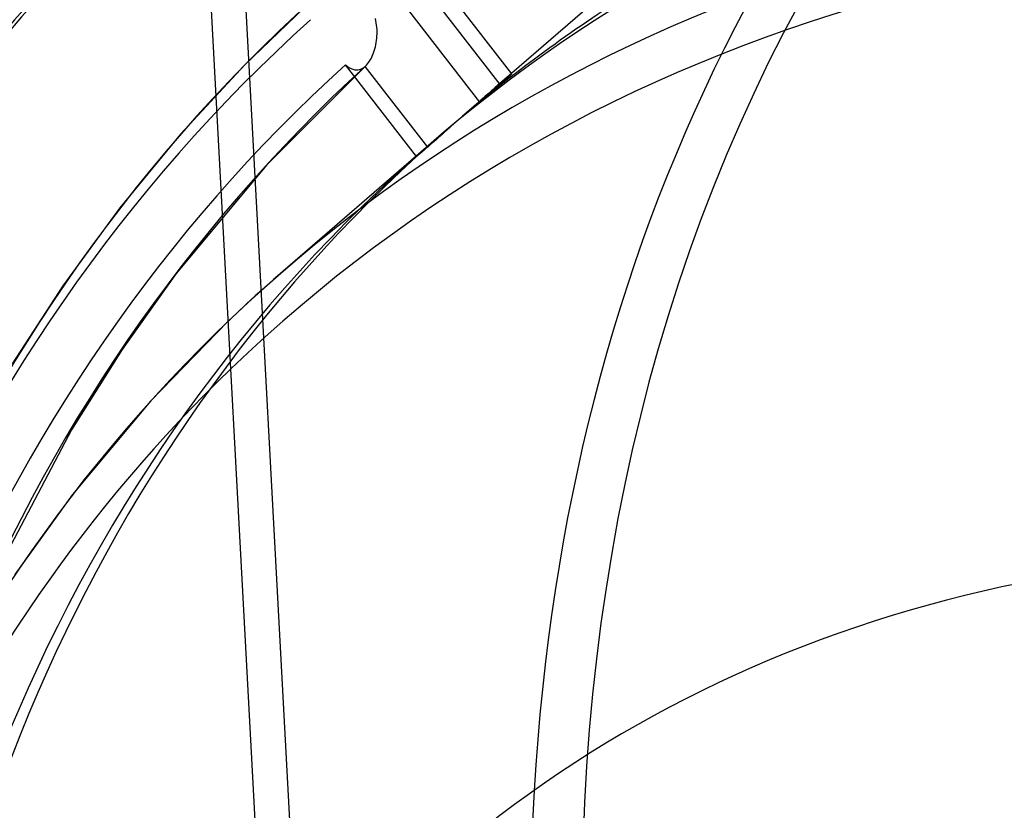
# Model space of a CAD drawing. Header units: millimetres. Extents: x -261 to 249, y -324 to 318.
# Tile 49 of 89: x -48 to -22, y 44 to 65. Entities that reach past the tile are written whole.
import ezdxf

# ---------------------------------------------------------------- set-up
doc = ezdxf.new("R2010")
doc.units = ezdxf.units.MM
doc.layers.add('MAIN-1', color=7, linetype='Continuous')
doc.layers.add('MAIN-2', color=7, linetype='Continuous')

msp = doc.modelspace()

# ---------------------------------------------------------------- linework, layer by layer
at = {"layer": 'MAIN-1'}
for p, q in [((-41.69732378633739, 38.38369368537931), (-43.28706006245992, 67.7365774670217)), ((-42.71219085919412, 57.12228002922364), (-44.78222749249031, 54.99300874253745)), ((-44.78222749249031, 54.99300874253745), (-46.86256284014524, 52.50270495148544)), ((-46.86256284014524, 52.50270495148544), (-48.40099564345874, 50.3735803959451))]:
    msp.add_line(p, q, dxfattribs=at)
for centre, major_axis, ratio, start_param, end_param in [((-0.4999999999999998, -0.4330127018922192), (159.4081688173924, -184.0686983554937), 0.7500000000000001, 0.7137243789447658, 3.5118552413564), ((-49.99999999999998, -43.30127018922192), (-148.6063832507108, 171.5958707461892), 0.7500000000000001, -3.141592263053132, -0.8570719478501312), ((-49.99999999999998, -43.30127018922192), (147.9517295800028, -170.8399418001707), 0.75, 3.905366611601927e-07, 2.284520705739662), ((10.1525, 8.792322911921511), (55.77780205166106, -64.40665805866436), 0.7500000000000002, -3.126982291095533, -2.427868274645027), ((9.228749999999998, 7.992331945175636), (-53.26262264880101, 61.50237904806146), 0.7500000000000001, -1.430561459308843e-05, 0.7137243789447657), ((4.849999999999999, 4.200223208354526), (-45.95014114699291, 53.05865272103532), 0.7500000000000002, 0.03969769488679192, 0.6351917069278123)]:
    msp.add_ellipse(centre, major_axis=major_axis, ratio=ratio, start_param=start_param, end_param=end_param, dxfattribs=at)
at = {"layer": 'MAIN-2'}
for p, q in [((-19.60479481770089, 77.19726756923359), (-35.60482056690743, 63.34083880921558)), ((-40.80969479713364, 39.06558356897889), (-42.37351460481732, 67.93994578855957)), ((-35.15454277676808, 63.71537123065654), (-37.41644213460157, 66.63022469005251)), ((-40.46234452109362, 65.69589351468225), (-42.27476289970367, 63.95248771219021)), ((-37.90692531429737, 65.40003542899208), (-36.01641117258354, 62.96377686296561)), ((-37.13135186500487, 65.57396196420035), (-35.46878099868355, 63.43144822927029)), ((-38.77683280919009, 65.12986720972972), (-38.79130307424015, 65.18712265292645)), ((-38.76519418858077, 65.07196568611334), (-38.77683280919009, 65.12986720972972)), ((-38.75625598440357, 65.01363457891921), (-38.76519418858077, 65.07196568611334)), ((-38.74987610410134, 64.95508174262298), (-38.75625598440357, 65.01363457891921)), ((-38.74591633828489, 64.89648091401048), (-38.74987610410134, 64.95508174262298)), ((-38.74424774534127, 64.83774311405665), (-38.74591633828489, 64.89648091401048)), ((-38.74478378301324, 64.778992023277), (-38.74424774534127, 64.83774311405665)), ((-38.7674818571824, 64.54753364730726), (-38.7588744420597, 64.60450423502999)), ((-38.7588744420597, 64.60450423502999), (-38.75217316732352, 64.66219025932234)), ((-38.75217316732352, 64.66219025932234), (-38.74745054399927, 64.72041333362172)), ((-38.74745054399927, 64.72041333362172), (-38.74478378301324, 64.778992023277)), ((-38.83672526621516, 64.27929885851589), (-38.8195520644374, 64.33022770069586)), ((-38.8195520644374, 64.33022770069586), (-38.8039964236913, 64.38267624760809)), ((-38.8039964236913, 64.38267624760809), (-38.79010486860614, 64.43647182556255)), ((-38.79010486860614, 64.43647182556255), (-38.77791585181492, 64.49146475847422)), ((-38.77791585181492, 64.49146475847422), (-38.7674818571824, 64.54753364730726)), ((-38.97074961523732, 64.01629253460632), (-38.94518063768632, 64.05383629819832)), ((-38.94518063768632, 64.05383629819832), (-38.92075926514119, 64.09422870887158)), ((-38.92075926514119, 64.09422870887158), (-38.89755327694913, 64.13732084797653)), ((-38.89755327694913, 64.13732084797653), (-38.87576887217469, 64.18267339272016)), ((-38.87576887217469, 64.18267339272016), (-38.85547846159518, 64.23005286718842)), ((-38.85547846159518, 64.23005286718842), (-38.83672526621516, 64.27929885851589)), ((-42.27476289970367, 63.95248771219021), (-43.98674781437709, 62.10360374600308)), ((-39.05412566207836, 63.92158480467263), (-41.68486496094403, 61.28839824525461)), ((-39.58788039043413, 63.9565697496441), (-39.56057575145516, 63.93433112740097)), ((-37.69197094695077, 61.51335977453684), (-39.58787983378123, 63.95657041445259)), ((-39.56057575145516, 63.93433112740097), (-39.53317611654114, 63.91378296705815)), ((-39.53317611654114, 63.91378296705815), (-39.50565042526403, 63.89502862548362)), ((-39.50565042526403, 63.89502862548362), (-39.47801311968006, 63.87818569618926)), ((-39.47801311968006, 63.87818569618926), (-39.45029243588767, 63.86336694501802)), ((-39.45029243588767, 63.86336694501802), (-39.42249658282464, 63.85065953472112)), ((-39.42249658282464, 63.85065953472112), (-39.39462620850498, 63.8401495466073)), ((-39.39462620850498, 63.8401495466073), (-39.36668952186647, 63.83192414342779)), ((-39.36668952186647, 63.83192414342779), (-39.3386937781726, 63.82607131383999)), ((-39.3386937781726, 63.82607131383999), (-39.31064814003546, 63.8226773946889)), ((-39.31064814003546, 63.8226773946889), (-39.28254899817, 63.82182503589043)), ((-39.28254899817, 63.82182503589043), (-39.25441975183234, 63.82360578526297)), ((-39.25441975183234, 63.82360578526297), (-39.22642906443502, 63.82807053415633)), ((-39.22642906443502, 63.82807053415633), (-39.1986593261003, 63.83524526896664)), ((-39.1986593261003, 63.83524526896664), (-39.17113444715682, 63.84515781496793)), ((-39.17113444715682, 63.84515781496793), (-39.14388399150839, 63.85783542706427)), ((-39.14388399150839, 63.85783542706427), (-39.11693987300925, 63.87330713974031)), ((-39.11693987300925, 63.87330713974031), (-39.09032365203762, 63.89159899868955)), ((-39.09032365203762, 63.89159899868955), (-39.06407531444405, 63.91273025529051)), ((-37.39601963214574, 61.76314762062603), (-39.06407696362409, 63.91273162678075)), ((-39.06407531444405, 63.91273025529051), (-39.06236677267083, 63.91422031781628)), ((-39.06236677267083, 63.91422031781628), (-39.06065823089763, 63.91572029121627)), ((-39.06065823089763, 63.91572029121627), (-39.05895394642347, 63.91723030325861)), ((-39.05895394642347, 63.91723030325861), (-39.05724966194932, 63.91875352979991)), ((-39.05724966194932, 63.91875352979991), (-39.05555389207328, 63.9202869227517)), ((-39.05555389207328, 63.9202869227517), (-39.05385812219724, 63.9218302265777)), ((-39.05385812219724, 63.9218302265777), (-39.02513413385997, 63.95018213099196)), ((-39.02513413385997, 63.95018213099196), (-38.99741572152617, 63.98170287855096)), ((-38.99741572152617, 63.98170287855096), (-38.97074961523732, 64.01629253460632)), ((-35.39054211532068, 63.52477052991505), (-35.42940723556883, 63.4917026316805)), ((-35.35414985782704, 63.5555680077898), (-35.39054211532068, 63.52477052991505)), ((-35.38884958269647, 63.50094513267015), (-35.35217471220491, 63.53304634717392)), ((-35.3204287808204, 63.58393317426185), (-35.35414985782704, 63.5555680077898)), ((-35.35217471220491, 63.53304634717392), (-35.31809301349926, 63.56304511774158)), ((-35.28956824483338, 63.60971366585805), (-35.3204287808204, 63.58393317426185)), ((-35.31809301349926, 63.56304511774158), (-35.2868573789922, 63.59071712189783)), ((-35.26172685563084, 63.63277356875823), (-35.28956824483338, 63.60971366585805)), ((-35.2868573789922, 63.59071712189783), (-35.25864318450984, 63.61590485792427)), ((-35.23699329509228, 63.65306139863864), (-35.26172685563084, 63.63277356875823)), ((-35.25864318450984, 63.61590485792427), (-35.23360833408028, 63.63846009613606)), ((-35.21544568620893, 63.67051601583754), (-35.23699329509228, 63.65306139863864)), ((-35.23360833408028, 63.63846009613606), (-35.21191822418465, 63.65823346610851)), ((-35.19717301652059, 63.68508161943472), (-35.21544568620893, 63.67051601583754)), ((-35.21191822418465, 63.65823346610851), (-35.193659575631, 63.67513327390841)), ((-35.18221356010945, 63.6967318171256), (-35.19717301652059, 63.68508161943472)), ((-35.193659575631, 63.67513327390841), (-35.17886904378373, 63.68911393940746)), ((-35.17053713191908, 63.70552286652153), (-35.18221356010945, 63.6967318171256)), ((-35.17886904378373, 63.68911393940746), (-35.16757769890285, 63.70013597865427)), ((-35.16208844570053, 63.71151369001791), (-35.17053713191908, 63.70552286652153)), ((-35.16757769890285, 63.70013597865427), (-35.15981044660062, 63.70816143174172)), ((-35.15680411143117, 63.71476968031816), (-35.16208844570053, 63.71151369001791)), ((-35.15981044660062, 63.70816143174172), (-35.15551593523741, 63.71321401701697)), ((-35.1545764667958, 63.71537538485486), (-35.15680411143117, 63.71476968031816)), ((-35.15551593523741, 63.71321401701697), (-35.1545764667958, 63.71537538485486)), ((-35.70059695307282, 63.25764936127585), (-35.75199332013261, 63.21283596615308)), ((-35.71459407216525, 63.2202867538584), (-35.66003123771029, 63.26691816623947)), ((-35.65142597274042, 63.30041601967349), (-35.70059695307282, 63.25764936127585)), ((-35.66003123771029, 63.26691816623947), (-35.60798698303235, 63.31150819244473)), ((-35.60465213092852, 63.34098510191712), (-35.65142597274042, 63.30041601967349)), ((-35.60798698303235, 63.31150819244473), (-35.5586551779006, 63.35388484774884)), ((-35.55845196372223, 63.38092912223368), (-35.60465213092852, 63.34098510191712)), ((-35.5586551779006, 63.35388484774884), (-35.51219863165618, 63.39391343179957)), ((-35.51365526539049, 63.41952957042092), (-35.55845196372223, 63.38092912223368)), ((-35.47054294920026, 63.45654158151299), (-35.51365526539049, 63.41952957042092)), ((-35.51219863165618, 63.39391343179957), (-35.46878015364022, 63.43144933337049)), ((-35.42940723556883, 63.4917026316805), (-35.47054294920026, 63.45654158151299)), ((-35.46878015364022, 63.43144933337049), (-35.42781701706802, 63.46699386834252)), ((-35.42781701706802, 63.46699386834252), (-35.38884958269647, 63.50094513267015)), ((-35.97604063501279, 63.016360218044), (-36.03556997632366, 62.96391876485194)), ((-36.01641846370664, 62.96377070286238), (-35.95307043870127, 63.01745977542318)), ((-35.91768885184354, 63.06767699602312), (-35.97604063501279, 63.016360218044)), ((-35.95307043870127, 63.01745977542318), (-35.89093083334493, 63.07018614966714)), ((-35.86074336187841, 63.11766863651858), (-35.91768885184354, 63.06767699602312)), ((-35.89093083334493, 63.07018614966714), (-35.8303072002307, 63.12170163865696)), ((-35.8054367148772, 63.1661214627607), (-35.86074336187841, 63.11766863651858)), ((-35.8303072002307, 63.12170163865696), (-35.77144623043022, 63.17180435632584)), ((-35.75199332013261, 63.21283596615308), (-35.8054367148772, 63.1661214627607)), ((-35.77144623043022, 63.17180435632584), (-35.71459407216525, 63.2202867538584)), ((-36.28082336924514, 62.74716431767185), (-36.34261503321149, 62.69242470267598)), ((-36.21895869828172, 62.80192690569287), (-36.28082336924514, 62.74716431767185)), ((-36.15728082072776, 62.85647031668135), (-36.21895869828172, 62.80192690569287)), ((-36.09606547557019, 62.91054929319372), (-36.15728082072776, 62.85647031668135)), ((-36.03556997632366, 62.96391876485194), (-36.09606547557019, 62.91054929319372)), ((-36.5845454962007, 62.47789350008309), (-36.64487676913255, 62.42438522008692)), ((-36.52474146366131, 62.53093730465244), (-36.5845454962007, 62.47789350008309)), ((-36.46485263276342, 62.58405683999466), (-36.52474146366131, 62.53093730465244)), ((-36.40405168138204, 62.63797022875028), (-36.46485263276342, 62.58405683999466)), ((-36.34261503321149, 62.69242470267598), (-36.40405168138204, 62.63797022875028)), ((-36.88564999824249, 62.21106935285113), (-36.94431814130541, 62.15919308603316)), ((-36.82610352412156, 62.26376684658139), (-36.88564999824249, 62.21106935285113)), ((-36.76594642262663, 62.3170523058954), (-36.82610352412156, 62.26376684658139)), ((-36.70544162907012, 62.37068008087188), (-36.76594642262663, 62.3170523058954)), ((-36.64487676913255, 62.42438522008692), (-36.70544162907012, 62.37068008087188)), ((-43.98674781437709, 62.10360374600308), (-45.60394501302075, 60.14131842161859)), ((-37.16542267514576, 61.96438629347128), (-37.21623523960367, 61.91982392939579)), ((-37.11260826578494, 62.01079673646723), (-37.16542267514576, 61.96438629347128)), ((-37.05801520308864, 62.0588620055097), (-37.11260826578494, 62.01079673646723)), ((-37.00185155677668, 62.1083899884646), (-37.05801520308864, 62.0588620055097)), ((-36.94431814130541, 62.15919308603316), (-37.00185155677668, 62.1083899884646)), ((-37.37604458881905, 61.80691381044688), (-41.25479491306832, 58.44781749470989)), ((-37.46922449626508, 61.69997058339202), (-37.50331967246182, 61.67072672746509)), ((-37.43338685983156, 61.73084447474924), (-37.46922449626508, 61.69997058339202)), ((-37.39601902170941, 61.76314758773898), (-37.43338685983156, 61.73084447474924)), ((-37.3548823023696, 61.79883362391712), (-37.39601902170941, 61.76314758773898)), ((-37.31111287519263, 61.83692233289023), (-37.3548823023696, 61.79883362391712)), ((-37.26484963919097, 61.87729083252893), (-37.31111287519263, 61.83692233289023)), ((-37.21623523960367, 61.91982392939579), (-37.26484963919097, 61.87729083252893)), ((-37.67766192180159, 61.52469635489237), (-37.69195416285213, 61.51337552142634)), ((-37.66057169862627, 61.53850759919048), (-37.67766192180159, 61.52469635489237)), ((-37.640714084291, 61.55480046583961), (-37.66057169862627, 61.53850759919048)), ((-37.61814838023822, 61.57352379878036), (-37.640714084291, 61.55480046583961)), ((-37.59299458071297, 61.5945855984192), (-37.61814838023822, 61.57352379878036)), ((-37.56538552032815, 61.6178799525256), (-37.59299458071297, 61.5945855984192)), ((-37.53544126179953, 61.64330056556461), (-37.56538552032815, 61.6178799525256)), ((-37.50331967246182, 61.67072672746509), (-37.53544126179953, 61.64330056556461)), ((-41.68486496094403, 61.28839824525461), (-44.09746900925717, 58.39268050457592)), ((-45.60394501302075, 60.14131842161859), (-47.12364190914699, 58.06445775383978)), ((-44.09746900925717, 58.39268050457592), (-45.54343088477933, 56.36926236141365)), ((-41.25479591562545, 58.44781668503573), (-41.5020964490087, 58.23188665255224)), ((-47.12364190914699, 58.06445775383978), (-48.47496108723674, 55.98247954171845)), ((-41.74765266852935, 58.01394332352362), (-41.99145418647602, 57.79400076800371)), ((-41.5020964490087, 58.23188665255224), (-41.74765266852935, 58.01394332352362)), ((-41.99145418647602, 57.79400076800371), (-42.23348874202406, 57.57206425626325)), ((-42.23348874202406, 57.57206425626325), (-42.47373508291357, 57.34815243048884)), ((-42.47373508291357, 57.34815243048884), (-42.71219085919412, 57.12228002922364)), ((-45.54343088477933, 56.36926236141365), (-46.8914365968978, 54.22983344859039)), ((-46.8914365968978, 54.22983344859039), (-48.91415678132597, 50.38895338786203))]:
    msp.add_line(p, q, dxfattribs=at)
for centre, major_axis, ratio, start_param, end_param in [((-3.666220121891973e-15, -3.236270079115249e-15), (-158.7535151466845, 183.3127694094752), 0.7500000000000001, -2.427868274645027, 0.7137243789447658), ((15.6525, 13.55546263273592), (63.1753885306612, -72.9486551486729), 0.7500000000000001, 1.566476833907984, 3.002564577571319), ((10.1525, 8.792322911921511), (55.77780205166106, -64.40665805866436), 0.7500000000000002, 1.578782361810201, 2.990259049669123), ((27.49999999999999, 23.81569860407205), (45.95014114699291, -53.05865272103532), 0.7500000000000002, 2.284520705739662, 5.426113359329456), ((10.1525, 8.792322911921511), (-49.85973286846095, 57.57306038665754), 0.7500000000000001, -1.553331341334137, -0.1608125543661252), ((9.733749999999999, 8.429674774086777), (49.61660303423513, -57.29231823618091), 0.7500000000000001, 1.585767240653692, 2.983274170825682), ((9.733749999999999, 8.429674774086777), (-48.62334540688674, 56.14540311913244), 0.7500000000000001, -1.554050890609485, -0.1600930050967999), ((10.1525, 8.792322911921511), (48.38021557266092, -55.86466096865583), 0.7500000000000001, 1.590994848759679, 2.978046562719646), ((9.733749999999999, 8.429674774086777), (46.60479481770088, -53.81458166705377), 0.7500000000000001, 1.591382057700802, 2.977659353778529), ((26.99999999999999, 23.38268590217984), (46.60479481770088, -53.81458166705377), 0.7500000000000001, -3.141592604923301, -2.427868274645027), ((10.1525, 8.792322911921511), (-57.25731934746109, 66.11505747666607), 0.7500000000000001, 0.004617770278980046, 0.7137243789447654), ((9.228749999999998, 7.992331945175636), (-46.60479481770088, 53.81458166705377), 0.7500000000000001, -0.6582230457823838, -1.430561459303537e-05), ((5.349999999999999, 4.633235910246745), (46.60479481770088, -53.81458166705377), 0.7500000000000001, 2.430774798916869, 3.855317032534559), ((9.733749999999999, 8.429674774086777), (53.26262264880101, -61.50237904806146), 0.7500000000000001, -3.132566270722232, -2.427868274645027), ((4.849999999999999, 4.200223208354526), (-45.95014114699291, 53.05865272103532), 0.7500000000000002, -0.7131790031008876, 0.03969769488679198), ((9.733749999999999, 8.429674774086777), (46.60479481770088, -53.81458166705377), 0.7500000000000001, 3.019168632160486, 3.120669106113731), ((10.1525, 8.792322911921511), (-49.85973286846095, 57.57306038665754), 0.7500000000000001, 0.0174649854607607, 0.7137243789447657), ((9.733749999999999, 8.429674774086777), (49.61660303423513, -57.29231823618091), 0.7500000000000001, -3.126621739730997, -2.427868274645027), ((9.733749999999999, 8.429674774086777), (-48.62334540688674, 56.14540311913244), 0.7500000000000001, 0.01674543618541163, 0.7137243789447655), ((10.1525, 8.792322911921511), (48.38021557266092, -55.86466096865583), 0.7500000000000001, -3.12139413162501, -2.427868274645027), ((9.228749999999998, 7.992331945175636), (-46.60479481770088, 53.81458166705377), 0.7500000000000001, -1.430561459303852e-05, 0.7137243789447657), ((9.733749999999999, 8.429674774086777), (46.60479481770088, -53.81458166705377), 0.7500000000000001, -3.121006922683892, -2.427868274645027), ((-0.4999999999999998, -0.4330127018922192), (159.4081688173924, -184.0686983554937), 0.7500000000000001, -2.427868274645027, -0.3702625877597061), ((-3.666220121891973e-15, -3.236270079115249e-15), (-158.7535151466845, 183.3127694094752), 0.7500000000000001, 0.7137243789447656, 3.855317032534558), ((0, 0), (36.9879323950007, -42.70998545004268), 0.7500000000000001, 2.409770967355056, 3.141578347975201), ((-8.749999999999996, -7.577722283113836), (-148.6063832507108, 171.5958707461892), 0.7500000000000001, 0.7137243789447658, 2.284520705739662)]:
    msp.add_ellipse(centre, major_axis=major_axis, ratio=ratio, start_param=start_param, end_param=end_param, dxfattribs=at)

doc.saveas('drawing.dxf')
